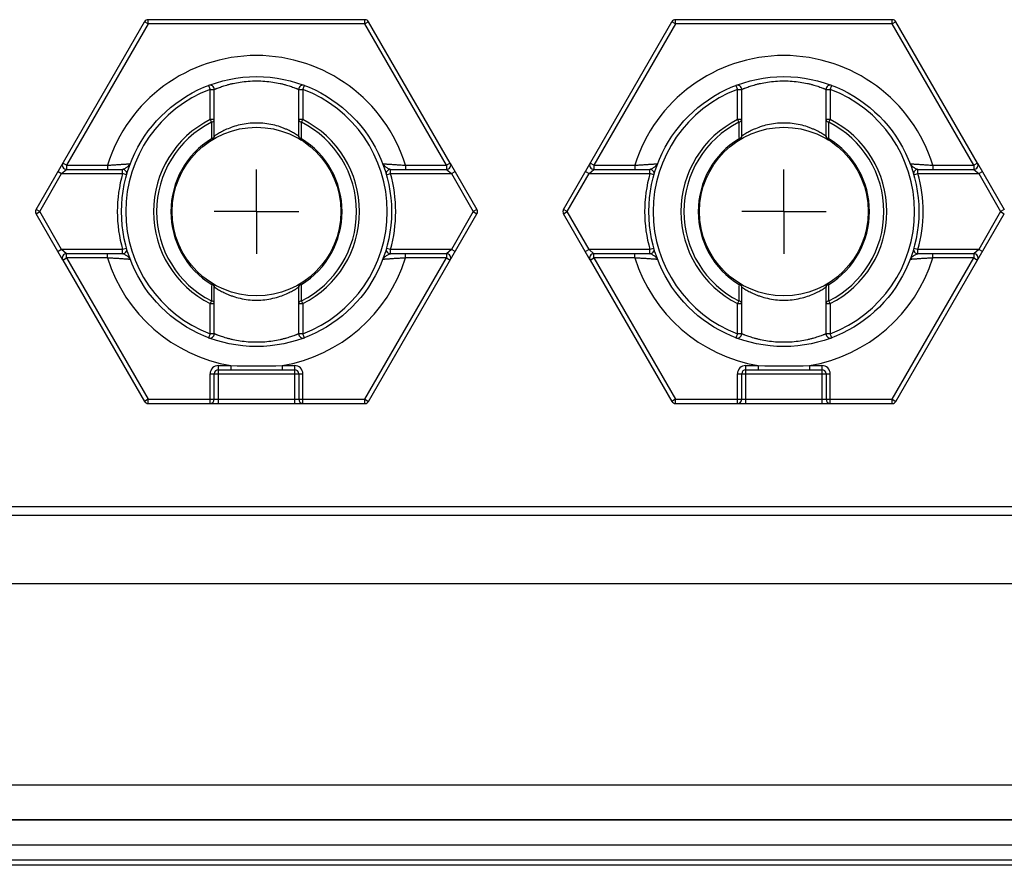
# Model space of a CAD drawing. Header units: millimetres. Extents: x 0 to 420, y 0 to 297.
# Tile 62 of 85: x 230 to 254, y 143 to 163. Entities that reach past the tile are written whole.
import ezdxf

# ---------------------------------------------------------------- set-up
doc = ezdxf.new("R2010")
doc.units = ezdxf.units.MM
doc.header["$LTSCALE"] = 23.1
doc.linetypes.add('CENTER', pattern=[0.6, 0.375, -0.075, 0.075, -0.075])
for name, color, linetype in [('0000242733_1_MITTELLINIE', 7, 'CONTINUOUS'), ('0000242733_2_KÖRPERKANTE', 7, 'CONTINUOUS'), ('0000242734_2_KÖRPERKANTE', 7, 'CONTINUOUS'), ('0000434254_2_KÖRPERKANTE', 7, 'CONTINUOUS')]:
    doc.layers.add(name, color=color, linetype=linetype)

msp = doc.modelspace()

# ---------------------------------------------------------------- linework, layer by layer
at = {"layer": '0000242733_1_MITTELLINIE', "color": 7, "linetype": 'CENTER'}
for p, q in [((235.8894, 158.8901), (235.8894, 159.8902)), ((248.3894, 158.8901), (248.3894, 159.8902)), ((235.8894, 158.8901), (234.8893, 158.8901)), ((235.8894, 158.8901), (236.8895, 158.8901)), ((235.8894, 158.8901), (235.8894, 157.89)), ((248.3894, 158.8901), (247.3893, 158.8901)), ((248.3894, 158.8901), (249.3895, 158.8901)), ((248.3894, 158.8901), (248.3894, 157.89))]:
    msp.add_line(p, q, dxfattribs=at)
at = {"layer": '0000242733_2_KÖRPERKANTE', "color": 7, "linetype": 'Continuous'}
for p, q in [((278.8894, 151.8901), (178.8894, 151.8901)), ((178.8894, 144.467), (278.8894, 144.467))]:
    msp.add_line(p, q, dxfattribs=at)
at = {"layer": '0000242733_2_KÖRPERKANTE', "color": 9, "linetype": 'Continuous'}
for p, q in [((178.8894, 151.6901), (278.8894, 151.6901)), ((278.8894, 150.0631), (178.8894, 150.0631)), ((278.8894, 145.2891), (178.8894, 145.2891))]:
    msp.add_line(p, q, dxfattribs=at)
at = {"layer": '0000242734_2_KÖRPERKANTE', "color": 7, "linetype": 'Continuous'}
for p, q in [((278.8894, 144.467), (178.8894, 144.467)), ((278.8894, 143.8653), (178.8894, 143.8653)), ((278.8894, 143.5084), (178.8894, 143.5084)), ((278.8894, 143.3901), (178.8894, 143.3901))]:
    msp.add_line(p, q, dxfattribs=at)
at = {"layer": '0000434254_2_KÖRPERKANTE', "color": 7, "linetype": 'Continuous'}
for p, q in [((230.6644, 158.9401), (233.2336, 163.3901)), ((238.4586, 163.4401), (233.3202, 163.4401)), ((240.4793, 160.0401), (238.5452, 163.3901)), ((243.1644, 158.9401), (245.7336, 163.3901)), ((250.9586, 163.4401), (245.8202, 163.4401)), ((252.9793, 160.0401), (251.0452, 163.3901)), ((234.8894, 160.679), (234.8894, 161.7884)), ((236.8894, 160.679), (236.8894, 161.7884)), ((247.3894, 160.679), (247.3894, 161.7884)), ((249.3894, 160.679), (249.3894, 161.7884)), ((231.3861, 159.8901), (232.7145, 159.8901)), ((239.0643, 159.8901), (240.3927, 159.8901)), ((240.4801, 160.0387), (241.1144, 158.9401)), ((243.8861, 159.8901), (245.2145, 159.8901)), ((251.5643, 159.8901), (252.8927, 159.8901)), ((252.9801, 160.0387), (253.6144, 158.9401)), ((231.2986, 157.7415), (230.6644, 158.8401)), ((238.5452, 154.3901), (241.1144, 158.8401)), ((243.7986, 157.7415), (243.1644, 158.8401)), ((251.0452, 154.3901), (253.6144, 158.8401)), ((232.7145, 157.8901), (231.3861, 157.8901)), ((240.3927, 157.8901), (239.0643, 157.8901)), ((245.2145, 157.8901), (243.8861, 157.8901)), ((252.8927, 157.8901), (251.5643, 157.8901)), ((231.2995, 157.7401), (233.2336, 154.3901)), ((243.7995, 157.7401), (245.7336, 154.3901)), ((234.8894, 155.9918), (234.8894, 157.1012)), ((236.8894, 155.9918), (236.8894, 157.1012)), ((247.3894, 155.9918), (247.3894, 157.1012)), ((249.3894, 155.9918), (249.3894, 157.1012)), ((234.8894, 154.4401), (234.8894, 155.0401)), ((234.9894, 155.1401), (236.7894, 155.1401)), ((236.8894, 155.0401), (236.8894, 154.4401)), ((247.3894, 154.4401), (247.3894, 155.0401)), ((247.4894, 155.1401), (249.2894, 155.1401)), ((249.3894, 155.0401), (249.3894, 154.4401)), ((233.3202, 154.3401), (238.4586, 154.3401)), ((245.8202, 154.3401), (250.9586, 154.3401))]:
    msp.add_line(p, q, dxfattribs=at)
at = {"layer": '0000434254_2_KÖRPERKANTE', "color": 9, "linetype": 'Continuous'}
for p, q in [((233.3202, 163.3401), (233.2336, 163.3901)), ((233.3202, 163.3401), (233.3202, 163.4401)), ((238.4586, 163.3401), (238.4586, 163.4401)), ((238.5452, 163.3901), (238.4586, 163.3401)), ((245.8202, 163.3401), (245.7336, 163.3901)), ((245.8202, 163.3401), (245.8202, 163.4401)), ((250.9586, 163.3401), (250.9586, 163.4401)), ((251.0452, 163.3901), (250.9586, 163.3401)), ((233.3202, 163.3401), (231.3861, 159.9901)), ((238.4586, 163.3401), (233.3202, 163.3401)), ((240.3927, 159.9901), (238.4586, 163.3401)), ((245.8202, 163.3401), (243.8861, 159.9901)), ((250.9586, 163.3401), (245.8202, 163.3401)), ((252.8927, 159.9901), (250.9586, 163.3401)), ((234.7539, 161.8819), (234.7894, 161.7884)), ((234.7894, 161.7884), (234.8894, 161.7884)), ((234.7894, 161.0696), (234.7894, 161.7884)), ((236.8894, 161.7884), (236.9894, 161.7884)), ((236.9894, 161.7884), (237.0249, 161.8819)), ((236.9894, 161.7884), (236.9894, 161.0696)), ((247.2539, 161.8819), (247.2894, 161.7884)), ((247.2894, 161.7884), (247.3894, 161.7884)), ((247.2894, 161.0696), (247.2894, 161.7884)), ((249.3894, 161.7884), (249.4894, 161.7884)), ((249.4894, 161.7884), (249.5249, 161.8819)), ((249.4894, 161.7884), (249.4894, 161.0696)), ((234.8894, 161.0697), (234.7894, 161.0697)), ((234.7894, 161.0697), (234.8212, 161.0065)), ((236.9894, 161.0697), (236.8894, 161.0697)), ((236.9575, 161.0065), (236.9894, 161.0697)), ((247.3894, 161.0697), (247.2894, 161.0697)), ((247.2894, 161.0697), (247.3212, 161.0065)), ((249.4894, 161.0697), (249.3894, 161.0697)), ((249.4575, 161.0065), (249.4894, 161.0697)), ((234.8264, 160.6187), (234.8418, 160.5938)), ((236.937, 160.5938), (236.9523, 160.6187)), ((247.3264, 160.6187), (247.3418, 160.5938)), ((249.437, 160.5938), (249.4523, 160.6187)), ((231.2706, 159.7901), (231.3861, 159.8901)), ((231.3861, 159.9901), (231.2995, 160.0401)), ((231.3861, 159.9901), (232.3567, 159.9901)), ((231.3861, 159.9901), (231.3861, 159.8901)), ((232.3567, 159.9901), (232.3567, 159.8901)), ((232.7145, 159.7901), (232.7145, 159.8901)), ((239.0643, 159.7901), (239.0643, 159.8901)), ((239.4221, 159.9901), (240.3927, 159.9901)), ((239.4221, 159.9901), (239.4221, 159.8901)), ((240.4793, 160.0401), (240.3927, 159.9901)), ((240.3927, 159.9901), (240.3927, 159.8901)), ((240.3927, 159.8901), (240.5082, 159.7901)), ((243.7706, 159.7901), (243.8861, 159.8901)), ((243.8861, 159.9901), (243.7995, 160.0401)), ((243.8861, 159.9901), (244.8567, 159.9901)), ((243.8861, 159.9901), (243.8861, 159.8901)), ((244.8567, 159.9901), (244.8567, 159.8901)), ((245.2145, 159.7901), (245.2145, 159.8901)), ((251.5643, 159.7901), (251.5643, 159.8901)), ((251.9221, 159.9901), (252.8927, 159.9901)), ((251.9221, 159.9901), (251.9221, 159.8901)), ((252.9793, 160.0401), (252.8927, 159.9901)), ((252.8927, 159.9901), (252.8927, 159.8901)), ((252.8927, 159.8901), (253.0082, 159.7901)), ((230.751, 158.8901), (231.2706, 159.7901)), ((231.184, 159.8401), (231.2706, 159.7901)), ((231.2706, 159.7901), (232.7145, 159.7901)), ((232.8107, 159.7628), (232.7145, 159.7901)), ((238.9681, 159.7628), (239.0643, 159.7901)), ((239.0643, 159.7901), (240.5082, 159.7901)), ((240.5082, 159.7901), (240.5948, 159.8401)), ((240.5082, 159.7901), (241.0278, 158.8901)), ((243.251, 158.8901), (243.7706, 159.7901)), ((243.684, 159.8401), (243.7706, 159.7901)), ((243.7706, 159.7901), (245.2145, 159.7901)), ((245.3107, 159.7628), (245.2145, 159.7901)), ((251.4681, 159.7628), (251.5643, 159.7901)), ((251.5643, 159.7901), (253.0082, 159.7901)), ((253.0082, 159.7901), (253.0948, 159.8401)), ((253.0082, 159.7901), (253.5278, 158.8901)), ((230.751, 158.8901), (230.6644, 158.9401)), ((241.1144, 158.9401), (241.0278, 158.8901)), ((243.251, 158.8901), (243.1644, 158.9401)), ((253.6144, 158.9401), (253.5278, 158.8901)), ((230.6644, 158.8401), (230.751, 158.8901)), ((231.2706, 157.9901), (230.751, 158.8901)), ((241.0278, 158.8901), (240.5082, 157.9901)), ((241.0278, 158.8901), (241.1144, 158.8401)), ((243.1644, 158.8401), (243.251, 158.8901)), ((243.7706, 157.9901), (243.251, 158.8901)), ((253.5278, 158.8901), (253.0082, 157.9901)), ((253.5278, 158.8901), (253.6144, 158.8401)), ((232.8107, 158.0174), (232.7145, 157.9901)), ((239.0643, 157.9901), (238.9681, 158.0174)), ((245.3107, 158.0174), (245.2145, 157.9901)), ((251.5643, 157.9901), (251.4681, 158.0174)), ((231.2706, 157.9901), (231.184, 157.9401)), ((232.7145, 157.9901), (231.2706, 157.9901)), ((231.3861, 157.8901), (231.2706, 157.9901)), ((231.2995, 157.7401), (231.3861, 157.7901)), ((231.3861, 157.7901), (231.3861, 157.8901)), ((232.3567, 157.7901), (231.3861, 157.7901)), ((231.3861, 157.7901), (233.3202, 154.4401)), ((232.3567, 157.7901), (232.3567, 157.8901)), ((232.7145, 157.8901), (232.7145, 157.9901)), ((238.4586, 154.4401), (240.3927, 157.7901)), ((239.0643, 157.8901), (239.0643, 157.9901)), ((240.5082, 157.9901), (239.0644, 157.9901)), ((239.4221, 157.7901), (239.4221, 157.8901)), ((240.3927, 157.7901), (239.4221, 157.7901)), ((240.5082, 157.9901), (240.3927, 157.8901)), ((240.3927, 157.8901), (240.3927, 157.7901)), ((240.3927, 157.7901), (240.4793, 157.7401)), ((240.5948, 157.9401), (240.5082, 157.9901)), ((243.7706, 157.9901), (243.684, 157.9401)), ((245.2145, 157.9901), (243.7706, 157.9901)), ((243.8861, 157.8901), (243.7706, 157.9901)), ((243.7995, 157.7401), (243.8861, 157.7901)), ((243.8861, 157.7901), (243.8861, 157.8901)), ((244.8567, 157.7901), (243.8861, 157.7901)), ((243.8861, 157.7901), (245.8202, 154.4401)), ((244.8567, 157.7901), (244.8567, 157.8901)), ((245.2145, 157.8901), (245.2145, 157.9901)), ((250.9586, 154.4401), (252.8927, 157.7901)), ((251.5643, 157.8901), (251.5643, 157.9901)), ((253.0082, 157.9901), (251.5644, 157.9901)), ((251.9221, 157.7901), (251.9221, 157.8901)), ((252.8927, 157.7901), (251.9221, 157.7901)), ((253.0082, 157.9901), (252.8927, 157.8901)), ((252.8927, 157.8901), (252.8927, 157.7901)), ((252.8927, 157.7901), (252.9793, 157.7401)), ((253.0948, 157.9401), (253.0082, 157.9901)), ((234.8418, 157.1864), (234.8264, 157.1615)), ((236.9523, 157.1615), (236.937, 157.1864)), ((247.3418, 157.1864), (247.3264, 157.1615)), ((249.4523, 157.1615), (249.437, 157.1864)), ((234.8212, 156.7737), (234.7894, 156.7105)), ((234.7894, 155.9918), (234.7894, 156.7106)), ((234.7894, 156.7105), (234.8894, 156.7105)), ((236.8894, 156.7105), (236.9894, 156.7105)), ((236.9894, 156.7105), (236.9575, 156.7737)), ((236.9894, 156.7106), (236.9894, 155.9918)), ((247.3212, 156.7737), (247.2894, 156.7105)), ((247.2894, 155.9918), (247.2894, 156.7106)), ((247.2894, 156.7105), (247.3894, 156.7105)), ((249.3894, 156.7105), (249.4894, 156.7105)), ((249.4894, 156.7105), (249.4575, 156.7737)), ((249.4894, 156.7106), (249.4894, 155.9918)), ((234.7894, 155.9918), (234.7539, 155.8983)), ((234.8894, 155.9918), (234.7894, 155.9918)), ((236.9894, 155.9918), (236.8894, 155.9918)), ((237.0249, 155.8983), (236.9894, 155.9918)), ((247.2894, 155.9918), (247.2539, 155.8983)), ((247.3894, 155.9918), (247.2894, 155.9918)), ((249.4894, 155.9918), (249.3894, 155.9918)), ((249.5249, 155.8983), (249.4894, 155.9918)), ((234.9894, 155.2401), (235.2832, 155.2401)), ((234.9894, 154.3401), (234.9894, 155.2401)), ((235.2832, 155.2401), (235.2832, 155.1401)), ((236.4956, 155.2401), (236.7894, 155.2401)), ((236.4956, 155.2401), (236.4956, 155.1401)), ((236.7894, 155.2401), (236.7894, 154.3401)), ((247.4894, 155.2401), (247.7832, 155.2401)), ((247.4894, 154.3401), (247.4894, 155.2401)), ((247.7832, 155.2401), (247.7832, 155.1401)), ((248.9956, 155.2401), (249.2894, 155.2401)), ((248.9956, 155.2401), (248.9956, 155.1401)), ((249.2894, 155.2401), (249.2894, 154.3401)), ((234.7894, 155.0401), (236.9894, 155.0401)), ((234.7894, 154.3401), (234.7894, 155.0401)), ((236.9894, 154.3401), (236.9894, 155.0401)), ((247.2894, 155.0401), (249.4894, 155.0401)), ((247.2894, 154.3401), (247.2894, 155.0401)), ((249.4894, 154.3401), (249.4894, 155.0401)), ((233.3202, 154.4401), (233.2336, 154.3901)), ((233.3202, 154.4401), (238.4586, 154.4401)), ((233.3202, 154.3401), (233.3202, 154.4401)), ((238.4586, 154.4401), (238.5452, 154.3901)), ((238.4586, 154.3401), (238.4586, 154.4401)), ((245.8202, 154.4401), (245.7336, 154.3901)), ((245.8202, 154.4401), (250.9586, 154.4401)), ((245.8202, 154.3401), (245.8202, 154.4401)), ((250.9586, 154.4401), (251.0452, 154.3901)), ((250.9586, 154.3401), (250.9586, 154.4401))]:
    msp.add_line(p, q, dxfattribs=at)
at = {"layer": '0000434254_2_KÖRPERKANTE', "color": 7, "linetype": 'Continuous'}
for centre, radius in [((235.8894, 158.8901), 3.2), ((248.3894, 158.8901), 3.2), ((235.8894, 158.8901), 2), ((248.3894, 158.8901), 2)]:
    msp.add_circle(centre, radius, dxfattribs=at)
for centre, start, end in [((233.3202, 163.3401), 90, 150), ((238.4586, 163.3401), 30, 90), ((245.8202, 163.3401), 90, 150), ((250.9586, 163.3401), 30, 90), ((234.7894, 161.7884), 0, 110.78356), ((236.9894, 161.7884), 69.21644, 180), ((247.2894, 161.7884), 0, 110.78356), ((249.4894, 161.7884), 69.21644, 180), ((234.7894, 160.679), 301.58814, 360), ((236.9894, 160.679), 180, 238.41186), ((247.2894, 160.679), 301.58814, 360), ((249.4894, 160.679), 180, 238.41186), ((231.3861, 159.9901), 150, 270), ((232.7145, 159.7901), 344.17307, 90.00007), ((239.0643, 159.7901), 89.99999, 195.82681), ((240.3927, 159.9901), 270, 30), ((243.8861, 159.9901), 150, 270), ((245.2145, 159.7901), 344.17307, 90.00007), ((251.5643, 159.7901), 89.99999, 195.82681), ((252.8927, 159.9901), 270, 30), ((230.751, 158.8901), 150, 210), ((241.0278, 158.8901), 330, 30), ((243.251, 158.8901), 150, 210), ((232.7145, 157.9901), 270, 15.82662), ((239.0643, 157.9901), 164.17338, 269.99987), ((245.2145, 157.9901), 270, 15.82662), ((251.5643, 157.9901), 164.17338, 269.99987), ((231.3861, 157.7901), 90, 210), ((240.3927, 157.7901), 330, 90), ((243.8861, 157.7901), 90, 210), ((252.8927, 157.7901), 330, 90), ((234.7894, 157.1012), 0, 58.41186), ((236.9894, 157.1012), 121.58814, 180), ((247.2894, 157.1012), 0, 58.41186), ((249.4894, 157.1012), 121.58814, 180), ((234.7894, 155.9918), 249.21644, 360), ((236.9894, 155.9918), 180, 290.78356), ((247.2894, 155.9918), 249.21644, 360), ((249.4894, 155.9918), 180, 290.78356), ((234.9894, 155.0401), 90, 180), ((236.7894, 155.0401), 0, 90), ((247.4894, 155.0401), 90, 180), ((249.2894, 155.0401), 0, 90), ((233.3202, 154.4401), 210, 270), ((234.7894, 154.4401), 270, 360), ((236.9894, 154.4401), 180, 270), ((238.4586, 154.4401), 270, 330), ((245.8202, 154.4401), 210, 270), ((247.2894, 154.4401), 270, 360), ((249.4894, 154.4401), 180, 270), ((250.9586, 154.4401), 270, 330)]:
    msp.add_arc(centre, 0.1, start, end, dxfattribs=at)
at = {"layer": '0000434254_2_KÖRPERKANTE', "color": 9, "linetype": 'Continuous'}
for centre, radius, start, end in [((235.8894, 158.8901), 3.7, 17.29534, 162.70466), ((248.3894, 158.8901), 3.7, 17.29534, 162.70466), ((235.8894, 158.8901), 3.1, 110.78361, 249.21643), ((235.8894, 158.8901), 3.1, 290.78357, 69.21639), ((248.3894, 158.8901), 3.1, 110.78361, 249.21643), ((248.3894, 158.8901), 3.1, 290.78357, 69.21639), ((235.8894, 158.8901), 2.4414, 116.78011, 243.21978), ((235.8894, 158.8901), 2.4414, 296.78011, 63.21977), ((248.3894, 158.8901), 2.4414, 116.78011, 243.21978), ((248.3894, 158.8901), 2.4414, 296.78011, 63.21977), ((235.8894, 158.8901), 2.3707, 116.77696, 243.21908), ((404.6491, 162.9702), 169.8391, 180.662447, 180.793345), ((126.7304, 162.2819), 110.2345, 359.135516, 359.337114), ((235.8894, 158.8901), 2.3707, 296.77933, 63.22077), ((248.3894, 158.8901), 2.3707, 116.77696, 243.21908), ((417.1491, 162.9702), 169.8391, 180.662447, 180.793345), ((139.2304, 162.2819), 110.2345, 359.135516, 359.337114), ((248.3894, 158.8901), 2.3707, 296.77933, 63.22077), ((235.8894, 158.8901), 2.0293, 121.5942, 238.41404), ((235.8894, 158.8901), 2.0293, 301.58789, 58.41178), ((248.3894, 158.8901), 2.0293, 121.5942, 238.41404), ((248.3894, 158.8901), 2.0293, 301.58789, 58.41178), ((235.8894, 158.8901), 3.3, 164.17338, 195.82662), ((235.8894, 158.8901), 3.3, 344.17403, 15.82646), ((248.3894, 158.8901), 3.3, 164.17338, 195.82662), ((248.3894, 158.8901), 3.3, 344.17403, 15.82646), ((235.8894, 158.8901), 3.7, 197.29534, 260.56999), ((235.8894, 158.8901), 3.7, 279.43001, 342.70466), ((248.3894, 158.8901), 3.7, 197.29534, 260.56999), ((248.3894, 158.8901), 3.7, 279.43001, 342.70466), ((357.4119, 155.2965), 122.5996, 179.128414, 179.309646), ((125.9321, 155.4838), 111.033, 0.665601, 0.865746), ((369.9119, 155.2965), 122.5996, 179.128414, 179.309646), ((138.4321, 155.4838), 111.033, 0.665601, 0.865746), ((234.9894, 155.0401), 0.2, 90, 180), ((235.8894, 177.2861), 22.0543, 268.42488, 271.57512), ((236.7894, 155.0401), 0.2, 0, 90), ((247.4894, 155.0401), 0.2, 90, 180), ((248.3894, 177.2861), 22.0543, 268.42488, 271.57512), ((249.2894, 155.0401), 0.2, 0, 90)]:
    msp.add_arc(centre, radius, start, end, dxfattribs=at)
for points, knots in [([(234.8894, 161.7884), (234.8895, 161.7884), (234.8899, 161.7886), (234.8908, 161.789), (234.8924, 161.7896), (234.8945, 161.7905), (234.8973, 161.7916), (234.9021, 161.7937), (234.9097, 161.7968), (234.9206, 161.8012), (234.9339, 161.8065), (234.9494, 161.8126), (234.9745, 161.8223), (235.0111, 161.8359), (235.0612, 161.8534), (235.1191, 161.8723), (235.1842, 161.8918), (235.256, 161.9112), (235.363, 161.9367), (235.5088, 161.9639), (235.6949, 161.9851), (235.8894, 161.9926), (236.0838, 161.9851), (236.2699, 161.9639), (236.4158, 161.9367), (236.5228, 161.9112), (236.5946, 161.8918), (236.6597, 161.8723), (236.7176, 161.8534), (236.7677, 161.8359), (236.8043, 161.8223), (236.8294, 161.8126), (236.8449, 161.8065), (236.8581, 161.8012), (236.869, 161.7968), (236.8766, 161.7937), (236.8815, 161.7916), (236.8843, 161.7905), (236.8864, 161.7896), (236.888, 161.789), (236.8888, 161.7886), (236.8893, 161.7884), (236.8894, 161.7884)], [0, 0, 0, 0, 0.0001626, 0.0006493, 0.0014593, 0.0025913, 0.0040443, 0.0058169, 0.0103095, 0.0160449, 0.0229972, 0.0311324, 0.0404153, 0.0622699, 0.0882369, 0.1179829, 0.1511758, 0.1874886, 0.226597, 0.3118533, 0.4040835, 0.4999895, 0.5958956, 0.688133, 0.7733985, 0.8125106, 0.8488258, 0.8820193, 0.9117646, 0.9377307, 0.9595844, 0.9688671, 0.9770023, 0.9839545, 0.98969, 0.9941828, 0.9959555, 0.9974086, 0.9985406, 0.9993506, 0.9998374, 1, 1, 1, 1]), ([(247.3894, 161.7884), (247.3895, 161.7884), (247.3899, 161.7886), (247.3908, 161.789), (247.3924, 161.7896), (247.3945, 161.7905), (247.3973, 161.7916), (247.4021, 161.7937), (247.4097, 161.7968), (247.4206, 161.8012), (247.4339, 161.8065), (247.4494, 161.8126), (247.4745, 161.8223), (247.5111, 161.8359), (247.5612, 161.8534), (247.6191, 161.8723), (247.6842, 161.8918), (247.756, 161.9112), (247.863, 161.9367), (248.0088, 161.9639), (248.1949, 161.9851), (248.3894, 161.9926), (248.5838, 161.9851), (248.7699, 161.9639), (248.9158, 161.9367), (249.0228, 161.9112), (249.0946, 161.8918), (249.1597, 161.8723), (249.2176, 161.8534), (249.2677, 161.8359), (249.3043, 161.8223), (249.3294, 161.8126), (249.3449, 161.8065), (249.3581, 161.8012), (249.369, 161.7968), (249.3766, 161.7937), (249.3815, 161.7916), (249.3843, 161.7905), (249.3864, 161.7896), (249.388, 161.789), (249.3888, 161.7886), (249.3893, 161.7884), (249.3894, 161.7884)], [0, 0, 0, 0, 0.0001626, 0.0006493, 0.0014593, 0.0025913, 0.0040443, 0.0058169, 0.0103095, 0.0160449, 0.0229972, 0.0311324, 0.0404153, 0.0622699, 0.0882369, 0.1179829, 0.1511758, 0.1874886, 0.226597, 0.3118533, 0.4040835, 0.4999895, 0.5958956, 0.688133, 0.7733985, 0.8125106, 0.8488258, 0.8820193, 0.9117646, 0.9377307, 0.9595844, 0.9688671, 0.9770023, 0.9839545, 0.98969, 0.9941828, 0.9959555, 0.9974086, 0.9985406, 0.9993506, 0.9998374, 1, 1, 1, 1]), ([(234.8212, 161.0065), (234.8307, 161.0087), (234.8484, 161.0146), (234.8707, 161.0291), (234.8857, 161.0478), (234.8894, 161.0627), (234.8894, 161.0697)], [0, 0, 0, 0, 0.2926364, 0.5567684, 0.7892844, 1, 1, 1, 1]), ([(236.8894, 161.0697), (236.8894, 161.0627), (236.8931, 161.0478), (236.9081, 161.0291), (236.9304, 161.0146), (236.948, 161.0086), (236.9575, 161.0065)], [0, 0, 0, 0, 0.2106819, 0.4432491, 0.7073431, 1, 1, 1, 1]), ([(247.3212, 161.0065), (247.3307, 161.0087), (247.3484, 161.0146), (247.3707, 161.0291), (247.3857, 161.0478), (247.3894, 161.0627), (247.3894, 161.0697)], [0, 0, 0, 0, 0.2926364, 0.5567684, 0.7892844, 1, 1, 1, 1]), ([(249.3894, 161.0697), (249.3894, 161.0627), (249.3931, 161.0478), (249.4081, 161.0291), (249.4304, 161.0146), (249.448, 161.0086), (249.4575, 161.0065)], [0, 0, 0, 0, 0.2106819, 0.4432491, 0.7073431, 1, 1, 1, 1]), ([(236.8894, 160.679), (236.8893, 160.6791), (236.8888, 160.6793), (236.8879, 160.68), (236.8863, 160.681), (236.883, 160.6833), (236.8773, 160.6871), (236.8686, 160.6928), (236.8575, 160.7001), (236.8441, 160.7087), (236.8284, 160.7185), (236.8034, 160.7339), (236.7669, 160.7554), (236.7172, 160.7828), (236.66, 160.8119), (236.5958, 160.8416), (236.5249, 160.871), (236.4193, 160.9093), (236.274, 160.9504), (236.0865, 160.9826), (235.8894, 160.9939), (235.6923, 160.9826), (235.5048, 160.9504), (235.3349, 160.9024), (235.2079, 160.8531), (235.1188, 160.8119), (235.0616, 160.7828), (235.0119, 160.7554), (234.9701, 160.7308), (234.9406, 160.7125), (234.9213, 160.7001), (234.9102, 160.6929), (234.9015, 160.6871), (234.8952, 160.683), (234.8915, 160.6803), (234.8898, 160.6793), (234.8894, 160.679)], [0, 0, 0, 0, 0.0001796, 0.0007172, 0.0016112, 0.00286, 0.0064074, 0.0113247, 0.0175666, 0.02508, 0.0338063, 0.0436843, 0.066648, 0.0934966, 0.1238049, 0.1572066, 0.1933858, 0.2320606, 0.3157979, 0.406098, 0.4999999, 0.5939014, 0.6842098, 0.7679517, 0.8427853, 0.8761855, 0.9064941, 0.9333441, 0.9563092, 0.9749147, 0.9824289, 0.9886719, 0.9935901, 0.9971388, 0.999282, 1, 1, 1, 1]), ([(249.3894, 160.679), (249.3893, 160.6791), (249.3888, 160.6793), (249.3879, 160.68), (249.3863, 160.681), (249.383, 160.6833), (249.3773, 160.6871), (249.3686, 160.6928), (249.3575, 160.7001), (249.3441, 160.7087), (249.3284, 160.7185), (249.3034, 160.7339), (249.2669, 160.7554), (249.2172, 160.7828), (249.16, 160.8119), (249.0958, 160.8416), (249.0249, 160.871), (248.9193, 160.9093), (248.774, 160.9504), (248.5865, 160.9826), (248.3894, 160.9939), (248.1923, 160.9826), (248.0048, 160.9504), (247.8349, 160.9024), (247.7079, 160.8531), (247.6188, 160.8119), (247.5616, 160.7828), (247.5119, 160.7554), (247.4701, 160.7308), (247.4406, 160.7125), (247.4213, 160.7001), (247.4102, 160.6929), (247.4015, 160.6871), (247.3952, 160.683), (247.3915, 160.6803), (247.3898, 160.6793), (247.3894, 160.679)], [0, 0, 0, 0, 0.0001796, 0.0007172, 0.0016112, 0.00286, 0.0064074, 0.0113247, 0.0175666, 0.02508, 0.0338063, 0.0436843, 0.066648, 0.0934966, 0.1238049, 0.1572066, 0.1933858, 0.2320606, 0.3157979, 0.406098, 0.4999999, 0.5939014, 0.6842098, 0.7679517, 0.8427853, 0.8761855, 0.9064941, 0.9333441, 0.9563092, 0.9749147, 0.9824289, 0.9886719, 0.9935901, 0.9971388, 0.999282, 1, 1, 1, 1]), ([(234.8894, 160.679), (234.8894, 160.6724), (234.886, 160.6586), (234.8722, 160.641), (234.8517, 160.6271), (234.8353, 160.6209), (234.8264, 160.6187)], [0, 0, 0, 0, 0.2098923, 0.4415673, 0.7056122, 1, 1, 1, 1]), ([(236.9523, 160.6187), (236.9435, 160.621), (236.9271, 160.627), (236.9065, 160.641), (236.8928, 160.6586), (236.8894, 160.6724), (236.8894, 160.679)], [0, 0, 0, 0, 0.2943573, 0.5584484, 0.7901905, 1, 1, 1, 1]), ([(247.3894, 160.679), (247.3894, 160.6724), (247.386, 160.6586), (247.3722, 160.641), (247.3517, 160.6271), (247.3353, 160.6209), (247.3264, 160.6187)], [0, 0, 0, 0, 0.2098923, 0.4415673, 0.7056122, 1, 1, 1, 1]), ([(249.4523, 160.6187), (249.4435, 160.621), (249.4271, 160.627), (249.4065, 160.641), (249.3928, 160.6586), (249.3894, 160.6724), (249.3894, 160.679)], [0, 0, 0, 0, 0.2943573, 0.5584484, 0.7901905, 1, 1, 1, 1]), ([(232.3567, 159.9901), (232.3905, 159.992), (232.4571, 159.9958), (232.5544, 160.0017), (232.6319, 160.0067), (232.69, 160.0106), (232.7295, 160.0133), (232.7659, 160.0158), (232.7985, 160.0182), (232.8271, 160.0203), (232.8482, 160.0218), (232.8627, 160.0229), (232.8717, 160.0236), (232.8794, 160.0242), (232.8857, 160.0247), (232.8907, 160.025), (232.894, 160.0253), (232.8959, 160.0254), (232.8968, 160.0256), (232.8974, 160.0255), (232.8976, 160.0256)], [0, 0, 0, 0, 0.1875883, 0.3692106, 0.5390329, 0.6176671, 0.6911032, 0.7585586, 0.8192397, 0.872354, 0.9171288, 0.9361604, 0.9528422, 0.9670984, 0.9788615, 0.9880732, 0.9946877, 0.9970094, 0.9986697, 1, 1, 1, 1]), ([(232.8368, 159.9557), (232.8272, 159.9483), (232.8072, 159.9338), (232.776, 159.9143), (232.7495, 159.9001), (232.7289, 159.8922), (232.7191, 159.8901), (232.7145, 159.8901)], [0, 0, 0, 0, 0.259364, 0.5288401, 0.7871956, 0.902048, 1, 1, 1, 1]), ([(232.8976, 160.0256), (232.8928, 160.013), (232.8743, 159.987), (232.8507, 159.9666), (232.8368, 159.9557)], [0, 0, 0, 0, 0.4334467, 1, 1, 1, 1]), ([(238.8812, 160.0256), (238.8809, 160.0257), (238.8822, 160.0255), (238.8828, 160.0255), (238.8849, 160.0253), (238.888, 160.0251), (238.8931, 160.0247), (238.8994, 160.0242), (238.9071, 160.0236), (238.9161, 160.0229), (238.9307, 160.0218), (238.9517, 160.0203), (238.9803, 160.0182), (239.013, 160.0158), (239.0493, 160.0133), (239.0889, 160.0106), (239.1469, 160.0067), (239.2245, 160.0017), (239.3217, 159.9958), (239.3883, 159.992), (239.4221, 159.9901)], [0, 0, 0, 0, 0.001334, 0.0029981, 0.0053233, 0.0119467, 0.0211741, 0.0329533, 0.0472275, 0.0639291, 0.0829794, 0.1277887, 0.1809275, 0.2416207, 0.3090766, 0.3825028, 0.4611197, 0.6308929, 0.8124655, 1, 1, 1, 1]), ([(238.942, 159.9557), (238.9281, 159.9666), (238.9045, 159.987), (238.8859, 160.013), (238.8812, 160.0256)], [0, 0, 0, 0, 0.5664866, 1, 1, 1, 1]), ([(239.0643, 159.8901), (239.0597, 159.8901), (239.0498, 159.8922), (239.0293, 159.9001), (239.0027, 159.9143), (238.9716, 159.9338), (238.9515, 159.9483), (238.942, 159.9557)], [0, 0, 0, 0, 0.097942, 0.2127999, 0.471159, 0.7406389, 1, 1, 1, 1]), ([(244.8567, 159.9901), (244.8905, 159.992), (244.9571, 159.9958), (245.0544, 160.0017), (245.1319, 160.0067), (245.19, 160.0106), (245.2295, 160.0133), (245.2659, 160.0158), (245.2985, 160.0182), (245.3271, 160.0203), (245.3482, 160.0218), (245.3627, 160.0229), (245.3717, 160.0236), (245.3794, 160.0242), (245.3857, 160.0247), (245.3907, 160.025), (245.394, 160.0253), (245.3959, 160.0254), (245.3968, 160.0256), (245.3974, 160.0255), (245.3976, 160.0256)], [0, 0, 0, 0, 0.1875883, 0.3692106, 0.5390329, 0.6176671, 0.6911032, 0.7585586, 0.8192397, 0.872354, 0.9171288, 0.9361604, 0.9528422, 0.9670984, 0.9788615, 0.9880732, 0.9946877, 0.9970094, 0.9986697, 1, 1, 1, 1]), ([(245.3368, 159.9557), (245.3272, 159.9483), (245.3072, 159.9338), (245.276, 159.9143), (245.2495, 159.9001), (245.2289, 159.8922), (245.2191, 159.8901), (245.2145, 159.8901)], [0, 0, 0, 0, 0.259364, 0.5288401, 0.7871956, 0.902048, 1, 1, 1, 1]), ([(245.3976, 160.0256), (245.3928, 160.013), (245.3743, 159.987), (245.3507, 159.9666), (245.3368, 159.9557)], [0, 0, 0, 0, 0.4334467, 1, 1, 1, 1]), ([(251.3812, 160.0256), (251.3809, 160.0257), (251.3822, 160.0255), (251.3828, 160.0255), (251.3849, 160.0253), (251.388, 160.0251), (251.3931, 160.0247), (251.3994, 160.0242), (251.4071, 160.0236), (251.4161, 160.0229), (251.4307, 160.0218), (251.4517, 160.0203), (251.4803, 160.0182), (251.513, 160.0158), (251.5493, 160.0133), (251.5889, 160.0106), (251.6469, 160.0067), (251.7245, 160.0017), (251.8217, 159.9958), (251.8883, 159.992), (251.9221, 159.9901)], [0, 0, 0, 0, 0.001334, 0.0029981, 0.0053233, 0.0119467, 0.0211741, 0.0329533, 0.0472275, 0.0639291, 0.0829794, 0.1277887, 0.1809275, 0.2416207, 0.3090766, 0.3825028, 0.4611197, 0.6308929, 0.8124655, 1, 1, 1, 1]), ([(251.442, 159.9557), (251.4281, 159.9666), (251.4045, 159.987), (251.3859, 160.013), (251.3812, 160.0256)], [0, 0, 0, 0, 0.5664866, 1, 1, 1, 1]), ([(251.5643, 159.8901), (251.5597, 159.8901), (251.5498, 159.8922), (251.5293, 159.9001), (251.5027, 159.9143), (251.4716, 159.9338), (251.4515, 159.9483), (251.442, 159.9557)], [0, 0, 0, 0, 0.097942, 0.2127999, 0.471159, 0.7406389, 1, 1, 1, 1]), ([(232.8976, 157.7546), (232.8977, 157.7546), (232.8972, 157.7547), (232.8969, 157.7546), (232.8958, 157.7548), (232.8946, 157.7548), (232.893, 157.755), (232.8902, 157.7552), (232.8857, 157.7555), (232.8794, 157.756), (232.8717, 157.7566), (232.8626, 157.7573), (232.8481, 157.7584), (232.827, 157.7599), (232.7984, 157.762), (232.7658, 157.7644), (232.7294, 157.7669), (232.6899, 157.7696), (232.6318, 157.7735), (232.5543, 157.7785), (232.4571, 157.7844), (232.3905, 157.7882), (232.3567, 157.7901)], [0, 0, 0, 0, 0.000334, 0.0013343, 0.0029983, 0.0053235, 0.0083071, 0.0119466, 0.0211741, 0.0329532, 0.0472275, 0.0639291, 0.0829794, 0.1277887, 0.1809275, 0.2416207, 0.3090766, 0.3825028, 0.4611197, 0.6308929, 0.8124655, 1, 1, 1, 1]), ([(232.8976, 157.7546), (232.8923, 157.7687), (232.8771, 157.7888), (232.8517, 157.8128), (232.8271, 157.8323), (232.7996, 157.8513), (232.7708, 157.8689), (232.7464, 157.8815), (232.7276, 157.8884), (232.7187, 157.8901), (232.7145, 157.8901)], [0, 0, 0, 0, 0.1930091, 0.314131, 0.4495967, 0.5950394, 0.7434842, 0.8840815, 0.9464207, 1, 1, 1, 1]), ([(238.8812, 157.7546), (238.8859, 157.7672), (238.9045, 157.7932), (238.9281, 157.8136), (238.942, 157.8245)], [0, 0, 0, 0, 0.4334453, 1, 1, 1, 1]), ([(239.4221, 157.7901), (239.3882, 157.7882), (239.3216, 157.7844), (239.2244, 157.7785), (239.1468, 157.7735), (239.0888, 157.7696), (239.0492, 157.7669), (239.0129, 157.7644), (238.9802, 157.762), (238.9517, 157.7599), (238.9306, 157.7584), (238.9161, 157.7573), (238.9071, 157.7566), (238.8994, 157.756), (238.893, 157.7555), (238.8881, 157.7552), (238.8848, 157.7549), (238.8829, 157.7548), (238.8819, 157.7546), (238.8814, 157.7547), (238.8812, 157.7546)], [0, 0, 0, 0, 0.1875909, 0.3692188, 0.5390459, 0.61768, 0.6911144, 0.7585677, 0.819247, 0.8723599, 0.9171332, 0.936164, 0.9528448, 0.9671002, 0.9788625, 0.9880738, 0.9946879, 0.9970095, 0.9986698, 1, 1, 1, 1]), ([(238.942, 157.8245), (238.9515, 157.8319), (238.9716, 157.8464), (239.0027, 157.8659), (239.0293, 157.8801), (239.0498, 157.888), (239.0597, 157.8901), (239.0643, 157.8901)], [0, 0, 0, 0, 0.2593565, 0.5288275, 0.7871732, 0.9020365, 1, 1, 1, 1]), ([(245.3976, 157.7546), (245.3977, 157.7546), (245.3972, 157.7547), (245.3969, 157.7546), (245.3958, 157.7548), (245.3946, 157.7548), (245.393, 157.755), (245.3902, 157.7552), (245.3857, 157.7555), (245.3794, 157.756), (245.3717, 157.7566), (245.3626, 157.7573), (245.3481, 157.7584), (245.327, 157.7599), (245.2984, 157.762), (245.2658, 157.7644), (245.2294, 157.7669), (245.1899, 157.7696), (245.1318, 157.7735), (245.0543, 157.7785), (244.9571, 157.7844), (244.8905, 157.7882), (244.8567, 157.7901)], [0, 0, 0, 0, 0.000334, 0.0013343, 0.0029983, 0.0053235, 0.0083071, 0.0119466, 0.0211741, 0.0329532, 0.0472275, 0.0639291, 0.0829794, 0.1277887, 0.1809275, 0.2416207, 0.3090766, 0.3825028, 0.4611197, 0.6308929, 0.8124655, 1, 1, 1, 1]), ([(245.3976, 157.7546), (245.3923, 157.7687), (245.3771, 157.7888), (245.3517, 157.8128), (245.3271, 157.8323), (245.2996, 157.8513), (245.2708, 157.8689), (245.2464, 157.8815), (245.2276, 157.8884), (245.2187, 157.8901), (245.2145, 157.8901)], [0, 0, 0, 0, 0.1930091, 0.314131, 0.4495967, 0.5950394, 0.7434842, 0.8840815, 0.9464207, 1, 1, 1, 1]), ([(251.3812, 157.7546), (251.3859, 157.7672), (251.4045, 157.7932), (251.4281, 157.8136), (251.442, 157.8245)], [0, 0, 0, 0, 0.4334453, 1, 1, 1, 1]), ([(251.9221, 157.7901), (251.8882, 157.7882), (251.8216, 157.7844), (251.7244, 157.7785), (251.6468, 157.7735), (251.5888, 157.7696), (251.5492, 157.7669), (251.5129, 157.7644), (251.4802, 157.762), (251.4517, 157.7599), (251.4306, 157.7584), (251.4161, 157.7573), (251.4071, 157.7566), (251.3994, 157.756), (251.393, 157.7555), (251.3881, 157.7552), (251.3848, 157.7549), (251.3829, 157.7548), (251.3819, 157.7546), (251.3814, 157.7547), (251.3812, 157.7546)], [0, 0, 0, 0, 0.1875909, 0.3692188, 0.5390459, 0.61768, 0.6911144, 0.7585677, 0.819247, 0.8723599, 0.9171332, 0.936164, 0.9528448, 0.9671002, 0.9788625, 0.9880738, 0.9946879, 0.9970095, 0.9986698, 1, 1, 1, 1]), ([(251.442, 157.8245), (251.4515, 157.8319), (251.4716, 157.8464), (251.5027, 157.8659), (251.5293, 157.8801), (251.5498, 157.888), (251.5597, 157.8901), (251.5643, 157.8901)], [0, 0, 0, 0, 0.2593565, 0.5288275, 0.7871732, 0.9020365, 1, 1, 1, 1]), ([(234.8264, 157.1615), (234.8353, 157.1592), (234.8517, 157.1532), (234.8722, 157.1392), (234.886, 157.1216), (234.8894, 157.1078), (234.8894, 157.1012)], [0, 0, 0, 0, 0.2943582, 0.5584498, 0.7901917, 1, 1, 1, 1]), ([(234.8894, 157.1012), (234.8895, 157.1012), (234.8899, 157.1009), (234.8908, 157.1002), (234.8924, 157.0992), (234.8958, 157.0969), (234.9015, 157.0931), (234.9102, 157.0874), (234.9213, 157.0801), (234.9347, 157.0715), (234.9503, 157.0617), (234.9754, 157.0463), (235.0119, 157.0248), (235.0616, 156.9974), (235.1188, 156.9683), (235.183, 156.9386), (235.2539, 156.9092), (235.3595, 156.8709), (235.5048, 156.8298), (235.6922, 156.7976), (235.8894, 156.7863), (236.0865, 156.7976), (236.274, 156.8298), (236.4439, 156.8778), (236.5709, 156.9271), (236.66, 156.9683), (236.7172, 156.9974), (236.7669, 157.0248), (236.8087, 157.0494), (236.8382, 157.0677), (236.8575, 157.0801), (236.8686, 157.0874), (236.8773, 157.0931), (236.8836, 157.0972), (236.8872, 157.0999), (236.889, 157.1009), (236.8894, 157.1012)], [0, 0, 0, 0, 0.0001796, 0.0007172, 0.0016113, 0.00286, 0.0064075, 0.0113249, 0.0175667, 0.0250802, 0.0338065, 0.0436845, 0.0666483, 0.093497, 0.1238052, 0.1572069, 0.193386, 0.2320609, 0.3157987, 0.4060993, 0.5000012, 0.5939027, 0.6842106, 0.7679522, 0.842786, 0.8761863, 0.9064948, 0.9333447, 0.9563097, 0.9749151, 0.9824292, 0.9886721, 0.9935902, 0.9971389, 0.999282, 1, 1, 1, 1]), ([(236.8894, 157.1012), (236.8894, 157.1078), (236.8928, 157.1216), (236.9065, 157.1392), (236.9271, 157.1531), (236.9435, 157.1593), (236.9523, 157.1615)], [0, 0, 0, 0, 0.2098922, 0.4415672, 0.7056121, 1, 1, 1, 1]), ([(247.3264, 157.1615), (247.3353, 157.1592), (247.3517, 157.1532), (247.3722, 157.1392), (247.386, 157.1216), (247.3894, 157.1078), (247.3894, 157.1012)], [0, 0, 0, 0, 0.2943582, 0.5584498, 0.7901917, 1, 1, 1, 1]), ([(247.3894, 157.1012), (247.3895, 157.1012), (247.3899, 157.1009), (247.3908, 157.1002), (247.3924, 157.0992), (247.3958, 157.0969), (247.4015, 157.0931), (247.4102, 157.0874), (247.4213, 157.0801), (247.4347, 157.0715), (247.4503, 157.0617), (247.4754, 157.0463), (247.5119, 157.0248), (247.5616, 156.9974), (247.6188, 156.9683), (247.683, 156.9386), (247.7539, 156.9092), (247.8595, 156.8709), (248.0048, 156.8298), (248.1922, 156.7976), (248.3894, 156.7863), (248.5865, 156.7976), (248.774, 156.8298), (248.9439, 156.8778), (249.0709, 156.9271), (249.16, 156.9683), (249.2172, 156.9974), (249.2669, 157.0248), (249.3087, 157.0494), (249.3382, 157.0677), (249.3575, 157.0801), (249.3686, 157.0874), (249.3773, 157.0931), (249.3836, 157.0972), (249.3872, 157.0999), (249.389, 157.1009), (249.3894, 157.1012)], [0, 0, 0, 0, 0.0001796, 0.0007172, 0.0016113, 0.00286, 0.0064075, 0.0113249, 0.0175667, 0.0250802, 0.0338065, 0.0436845, 0.0666483, 0.093497, 0.1238052, 0.1572069, 0.193386, 0.2320609, 0.3157987, 0.4060993, 0.5000012, 0.5939027, 0.6842106, 0.7679522, 0.842786, 0.8761863, 0.9064948, 0.9333447, 0.9563097, 0.9749151, 0.9824292, 0.9886721, 0.9935902, 0.9971389, 0.999282, 1, 1, 1, 1]), ([(249.3894, 157.1012), (249.3894, 157.1078), (249.3928, 157.1216), (249.4065, 157.1392), (249.4271, 157.1531), (249.4435, 157.1593), (249.4523, 157.1615)], [0, 0, 0, 0, 0.2098922, 0.4415672, 0.7056121, 1, 1, 1, 1]), ([(234.8894, 156.7105), (234.8894, 156.7175), (234.8857, 156.7324), (234.8707, 156.7511), (234.8484, 156.7656), (234.8307, 156.7716), (234.8212, 156.7737)], [0, 0, 0, 0, 0.2106828, 0.4432501, 0.7073437, 1, 1, 1, 1]), ([(236.9575, 156.7737), (236.948, 156.7715), (236.9303, 156.7656), (236.9081, 156.7511), (236.8931, 156.7324), (236.8894, 156.7175), (236.8894, 156.7105)], [0, 0, 0, 0, 0.2926365, 0.5567686, 0.7892845, 1, 1, 1, 1]), ([(247.3894, 156.7105), (247.3894, 156.7175), (247.3857, 156.7324), (247.3707, 156.7511), (247.3484, 156.7656), (247.3307, 156.7716), (247.3212, 156.7737)], [0, 0, 0, 0, 0.2106828, 0.4432501, 0.7073437, 1, 1, 1, 1]), ([(249.4575, 156.7737), (249.448, 156.7715), (249.4303, 156.7656), (249.4081, 156.7511), (249.3931, 156.7324), (249.3894, 156.7175), (249.3894, 156.7105)], [0, 0, 0, 0, 0.2926365, 0.5567686, 0.7892845, 1, 1, 1, 1]), ([(236.8894, 155.9918), (236.8893, 155.9918), (236.8888, 155.9917), (236.888, 155.9912), (236.8864, 155.9906), (236.8843, 155.9897), (236.8815, 155.9886), (236.8766, 155.9865), (236.869, 155.9834), (236.8581, 155.979), (236.8449, 155.9737), (236.8294, 155.9676), (236.8043, 155.9579), (236.7677, 155.9443), (236.7176, 155.9268), (236.6598, 155.9079), (236.5947, 155.8884), (236.5229, 155.8691), (236.4159, 155.8436), (236.27, 155.8163), (236.0839, 155.7951), (235.8894, 155.7876), (235.6949, 155.7951), (235.5087, 155.8163), (235.3628, 155.8436), (235.2558, 155.8691), (235.1841, 155.8884), (235.119, 155.9079), (235.0612, 155.9268), (235.0111, 155.9443), (234.9744, 155.9579), (234.9494, 155.9676), (234.9339, 155.9737), (234.9206, 155.979), (234.9097, 155.9834), (234.9021, 155.9865), (234.8973, 155.9886), (234.8945, 155.9897), (234.8924, 155.9906), (234.8908, 155.9912), (234.8899, 155.9917), (234.8895, 155.9918), (234.8894, 155.9918)], [0, 0, 0, 0, 0.0001625, 0.0006492, 0.0014589, 0.0025906, 0.0040431, 0.0058152, 0.0103065, 0.0160402, 0.0229901, 0.0311229, 0.0404028, 0.0622508, 0.08821, 0.1179475, 0.1511322, 0.1874388, 0.2265439, 0.3118056, 0.4040619, 0.5000007, 0.5959402, 0.688198, 0.7734604, 0.8125655, 0.8488715, 0.8820556, 0.9117923, 0.9377506, 0.9595978, 0.9688775, 0.9770102, 0.9839601, 0.9896937, 0.9941849, 0.995957, 0.9974095, 0.9985412, 0.9993508, 0.9998375, 1, 1, 1, 1]), ([(249.3894, 155.9918), (249.3893, 155.9918), (249.3888, 155.9917), (249.388, 155.9912), (249.3864, 155.9906), (249.3843, 155.9897), (249.3815, 155.9886), (249.3766, 155.9865), (249.369, 155.9834), (249.3581, 155.979), (249.3449, 155.9737), (249.3294, 155.9676), (249.3043, 155.9579), (249.2677, 155.9443), (249.2176, 155.9268), (249.1598, 155.9079), (249.0947, 155.8884), (249.0229, 155.8691), (248.9159, 155.8436), (248.77, 155.8163), (248.5839, 155.7951), (248.3894, 155.7876), (248.1949, 155.7951), (248.0087, 155.8163), (247.8628, 155.8436), (247.7558, 155.8691), (247.6841, 155.8884), (247.619, 155.9079), (247.5612, 155.9268), (247.5111, 155.9443), (247.4744, 155.9579), (247.4494, 155.9676), (247.4339, 155.9737), (247.4206, 155.979), (247.4097, 155.9834), (247.4021, 155.9865), (247.3973, 155.9886), (247.3945, 155.9897), (247.3924, 155.9906), (247.3908, 155.9912), (247.3899, 155.9917), (247.3895, 155.9918), (247.3894, 155.9918)], [0, 0, 0, 0, 0.0001625, 0.0006492, 0.0014589, 0.0025906, 0.0040431, 0.0058152, 0.0103065, 0.0160402, 0.0229901, 0.0311229, 0.0404028, 0.0622508, 0.08821, 0.1179475, 0.1511322, 0.1874388, 0.2265439, 0.3118056, 0.4040619, 0.5000007, 0.5959402, 0.688198, 0.7734604, 0.8125655, 0.8488715, 0.8820556, 0.9117923, 0.9377506, 0.9595978, 0.9688775, 0.9770102, 0.9839601, 0.9896937, 0.9941849, 0.995957, 0.9974095, 0.9985412, 0.9993508, 0.9998375, 1, 1, 1, 1])]:
    msp.add_open_spline(points, degree=3, knots=knots, dxfattribs=at)

doc.saveas('drawing.dxf')
